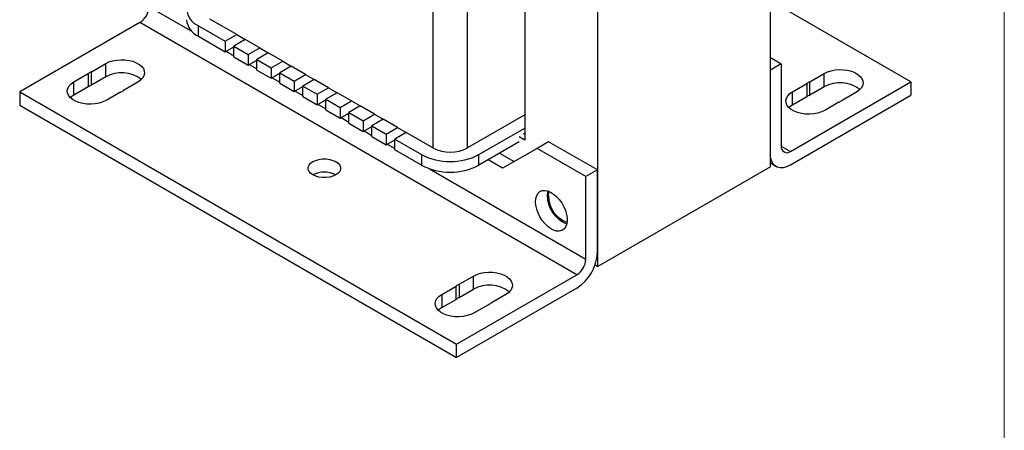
# Model space of a CAD drawing. Header units: inches. Extents: x 0 to 17, y 0 to 11.
# Tile 23 of 25: x 12.2 to 17, y 5.9 to 7.9. Entities that reach past the tile are written whole.
import ezdxf

# ---------------------------------------------------------------- set-up
doc = ezdxf.new("R2010")
doc.units = ezdxf.units.IN
doc.header["$MEASUREMENT"] = 0
doc.linetypes.add('SLD-Solid', pattern=[0])
doc.layers.add('SLD-DEFPOINTS', color=7, linetype='Continuous')

# ---------------------------------------------------------------- blocks, each defined once
blk = doc.blocks.new('Block2')
at = {"color": 7, "linetype": 'SLD-Solid', "lineweight": 18}
blk.add_line((17, 0), (17, 11), dxfattribs=at)

msp = doc.modelspace()

# ---------------------------------------------------------------- linework, layer by layer
for p, q in [((15.8672, 7.1399), (15.8672, 8.7729)), ((14.2331, 8.3479), (14.2331, 7.2319)), ((14.4001, 7.2319), (14.4001, 8.3498)), ((15.032, 6.6577), (15.032, 8.2908)), ((14.6785, 8.1333), (14.6785, 7.2701)), ((16.5465, 7.5513), (15.8672, 7.9434)), ((12.8578, 7.9157), (13.0667, 7.7951)), ((12.8136, 7.8391), (12.2314, 7.5031)), ((14.9294, 6.6177), (12.8136, 7.8391)), ((13.0972, 7.8233), (13.2267, 7.7486)), ((13.0972, 7.7723), (13.0972, 7.8233)), ((13.2824, 7.7808), (13.1529, 7.8555)), ((13.2267, 7.7486), (13.2824, 7.7808)), ((13.2824, 7.7808), (13.3241, 7.7566)), ((13.0972, 7.7723), (13.2267, 7.6976)), ((13.2267, 7.7486), (13.2267, 7.6976)), ((13.3241, 7.7566), (13.2684, 7.7245)), ((13.3937, 7.7165), (13.3241, 7.7566)), ((13.2267, 7.6976), (13.2684, 7.7217)), ((13.2312, 7.7002), (13.2684, 7.6786)), ((13.2684, 7.7245), (13.338, 7.6843)), ((13.2684, 7.6735), (13.2684, 7.7245)), ((13.338, 7.6843), (13.3937, 7.7165)), ((13.338, 7.6843), (13.338, 7.6333)), ((13.4355, 7.6924), (13.3798, 7.6602)), ((13.3937, 7.7165), (13.4355, 7.6924)), ((13.5051, 7.6522), (13.4355, 7.6924)), ((12.5785, 7.6006), (12.6479, 7.6406)), ((12.6479, 7.5763), (12.6479, 7.6406)), ((13.2684, 7.6735), (13.338, 7.6333)), ((13.338, 7.6333), (13.3798, 7.6574)), ((13.3425, 7.6359), (13.3798, 7.6144)), ((13.3798, 7.6602), (13.4494, 7.62)), ((13.3798, 7.6092), (13.3798, 7.6602)), ((13.4494, 7.62), (13.5051, 7.6522)), ((13.5051, 7.6522), (13.5468, 7.6281)), ((15.8672, 7.6703), (15.9201, 7.6397)), ((15.9201, 7.6397), (15.8672, 7.6092)), ((15.9201, 7.6397), (15.9201, 7.2407)), ((12.4942, 7.5519), (12.5636, 7.592)), ((12.5636, 7.592), (12.5636, 7.5277)), ((12.5785, 7.5363), (12.5785, 7.6006)), ((13.3798, 7.6092), (13.4494, 7.569)), ((13.4494, 7.62), (13.4494, 7.569)), ((13.4494, 7.569), (13.4912, 7.5931)), ((13.5468, 7.6281), (13.4912, 7.5959)), ((13.4912, 7.5959), (13.5608, 7.5558)), ((13.4912, 7.5449), (13.4912, 7.5959)), ((13.6164, 7.5879), (13.5468, 7.6281)), ((13.5608, 7.5558), (13.6164, 7.5879)), ((13.6164, 7.5879), (13.6582, 7.5638)), ((16.0584, 7.5523), (16.1278, 7.5924)), ((16.1278, 7.5281), (16.1278, 7.5924)), ((12.4942, 7.4876), (12.4942, 7.5519)), ((12.6479, 7.5763), (12.5785, 7.5363)), ((12.8038, 7.5506), (12.7344, 7.5106)), ((13.4539, 7.5716), (13.4912, 7.5501)), ((13.4912, 7.5449), (13.5608, 7.5047)), ((13.5608, 7.5558), (13.5608, 7.5047)), ((13.6582, 7.5638), (13.6025, 7.5317)), ((13.7278, 7.5236), (13.6582, 7.5638)), ((15.9643, 7.2152), (16.5465, 7.5513)), ((15.9741, 7.5037), (16.0435, 7.5438)), ((16.0435, 7.5438), (16.0435, 7.4795)), ((16.0584, 7.4881), (16.0584, 7.5523)), ((16.5465, 7.5513), (16.5465, 7.487)), ((12.2314, 7.5031), (14.3472, 6.2817)), ((12.2314, 7.5031), (12.2314, 7.4388)), ((12.5636, 7.5277), (12.4942, 7.4876)), ((12.7195, 7.502), (12.6501, 7.4619)), ((13.5608, 7.5047), (13.6025, 7.5288)), ((13.5652, 7.5073), (13.6025, 7.4858)), ((13.6025, 7.5317), (13.6721, 7.4915)), ((13.6025, 7.4806), (13.6025, 7.5317)), ((13.6721, 7.4915), (13.7278, 7.5236)), ((13.6721, 7.4915), (13.6721, 7.4404)), ((13.7695, 7.4995), (13.7139, 7.4674)), ((13.7278, 7.5236), (13.7695, 7.4995)), ((13.8391, 7.4593), (13.7695, 7.4995)), ((15.9643, 7.1509), (16.5465, 7.487)), ((15.9741, 7.4394), (15.9741, 7.5037)), ((16.1278, 7.5281), (16.0584, 7.4881)), ((16.2837, 7.5024), (16.2143, 7.4624)), ((13.6025, 7.4806), (13.6721, 7.4404)), ((13.6721, 7.4404), (13.7139, 7.4645)), ((13.6766, 7.443), (13.7139, 7.4215)), ((13.7139, 7.4674), (13.7835, 7.4272)), ((13.7139, 7.4163), (13.7139, 7.4674)), ((13.7835, 7.4272), (13.8391, 7.4593)), ((13.8391, 7.4593), (13.8809, 7.4352)), ((16.0435, 7.4795), (15.9741, 7.4394)), ((16.1994, 7.4538), (16.13, 7.4137)), ((12.2314, 7.4388), (14.3472, 6.2174)), ((13.7139, 7.4163), (13.7835, 7.3762)), ((13.7835, 7.4272), (13.7835, 7.3762)), ((13.7835, 7.3762), (13.8252, 7.4003)), ((13.8809, 7.4352), (13.8252, 7.4031)), ((13.8252, 7.4031), (13.8948, 7.3629)), ((13.8252, 7.3521), (13.8252, 7.4031)), ((13.9505, 7.395), (13.8809, 7.4352)), ((13.8948, 7.3629), (13.9505, 7.395)), ((13.9505, 7.395), (13.9923, 7.3709)), ((14.6785, 7.3926), (14.4001, 7.2319)), ((13.7879, 7.3787), (13.8252, 7.3572)), ((13.8252, 7.3521), (13.8948, 7.3119)), ((13.8948, 7.3629), (13.8948, 7.3119)), ((13.9923, 7.3709), (13.9366, 7.3388)), ((14.0619, 7.3308), (13.9923, 7.3709)), ((13.8948, 7.3119), (13.9366, 7.336)), ((13.8993, 7.3145), (13.9366, 7.2929)), ((13.9366, 7.2878), (13.9366, 7.3388)), ((13.9366, 7.3388), (14.0062, 7.2986)), ((14.0062, 7.2986), (14.0619, 7.3308)), ((14.0062, 7.2986), (14.0062, 7.2476)), ((14.1036, 7.3067), (14.0479, 7.2745)), ((14.0619, 7.3308), (14.1036, 7.3067)), ((14.2331, 7.2319), (14.1036, 7.3067)), ((14.4558, 7.1998), (14.6785, 7.3284)), ((14.6785, 7.3028), (14.6715, 7.2988)), ((14.6715, 7.2982), (14.6715, 7.2988)), ((13.9366, 7.2878), (14.0062, 7.2476)), ((14.0062, 7.2476), (14.0479, 7.2717)), ((14.0107, 7.2502), (14.0479, 7.2287)), ((14.0479, 7.2745), (14.1774, 7.1998)), ((14.0479, 7.2235), (14.0479, 7.2745)), ((14.6506, 7.2612), (14.4558, 7.1488)), ((14.6785, 7.2701), (14.6506, 7.2862)), ((14.7926, 7.2621), (14.7369, 7.2299)), ((15.0293, 7.1255), (14.7926, 7.2621)), ((14.1774, 7.1488), (14.0479, 7.2235)), ((14.5553, 7.2062), (14.6256, 7.1656)), ((14.7369, 7.2299), (14.5699, 7.1335)), ((14.9736, 7.0933), (14.7369, 7.2299)), ((15.9201, 7.2407), (15.9643, 7.2152)), ((14.1774, 7.1998), (14.1774, 7.1488)), ((14.4558, 7.1488), (14.4558, 7.1998)), ((14.5699, 7.1335), (14.4996, 7.1741)), ((15.8672, 7.1592), (15.8937, 7.1439)), ((14.2169, 7.1311), (14.9736, 6.6943)), ((15.0293, 7.1255), (14.9736, 7.0933)), ((15.0293, 6.7264), (15.0293, 7.1255)), ((15.8672, 7.1399), (15.032, 6.6577)), ((14.9736, 6.6943), (14.9736, 7.0933)), ((15.0177, 6.666), (15.032, 6.6577)), ((14.3472, 6.2817), (14.9294, 6.6177)), ((14.3602, 6.572), (14.4296, 6.6121)), ((14.4296, 6.5478), (14.4296, 6.6121)), ((14.2759, 6.5234), (14.3453, 6.5634)), ((14.3453, 6.4991), (14.3453, 6.5634)), ((14.9294, 6.5535), (14.3472, 6.2174)), ((14.3602, 6.572), (14.3602, 6.5077)), ((14.3602, 6.5077), (14.4296, 6.5478)), ((14.2759, 6.5234), (14.2759, 6.4591)), ((14.2759, 6.4591), (14.3453, 6.4991)), ((14.5855, 6.5221), (14.5161, 6.482)), ((14.5012, 6.4734), (14.4318, 6.4334)), ((14.3472, 6.2174), (14.3472, 6.2817))]:
    msp.add_line(p, q)
at = {"flags": 128}
for points in [[(12.6479, 7.6406), (12.6636, 7.6481), (12.6813, 7.6538), (12.7006, 7.6576), (12.7208, 7.6592), (12.7411, 7.6587), (12.7609, 7.656), (12.7795, 7.6512), (12.7963, 7.6446), (12.8107, 7.6363), (12.8222, 7.6266), (12.8304, 7.6159), (12.835, 7.6044), (12.836, 7.5927), (12.8332, 7.5811), (12.8267, 7.5699), (12.8168, 7.5597), (12.8038, 7.5506)], [(16.1278, 7.5924), (16.1434, 7.5999), (16.1612, 7.6056), (16.1805, 7.6094), (16.2006, 7.611), (16.221, 7.6104), (16.2408, 7.6078), (16.2594, 7.603), (16.2761, 7.5964), (16.2905, 7.5881), (16.302, 7.5784), (16.3102, 7.5676), (16.3149, 7.5562), (16.3158, 7.5445), (16.313, 7.5328), (16.3066, 7.5217), (16.2967, 7.5115), (16.2837, 7.5024)], [(12.6501, 7.4619), (12.6345, 7.4544), (12.6167, 7.4487), (12.5974, 7.445), (12.5773, 7.4433), (12.557, 7.4439), (12.5372, 7.4466), (12.5186, 7.4513), (12.5018, 7.458), (12.4874, 7.4663), (12.4759, 7.4759), (12.4677, 7.4867), (12.463, 7.4981), (12.4621, 7.5099), (12.4649, 7.5215), (12.4714, 7.5326), (12.4812, 7.5429), (12.4942, 7.5519)], [(12.4942, 7.4876), (12.4812, 7.4786), (12.4771, 7.4748)], [(16.13, 7.4137), (16.1143, 7.4062), (16.0966, 7.4005), (16.0773, 7.3968), (16.0571, 7.3951), (16.0368, 7.3957), (16.017, 7.3984), (15.9984, 7.4031), (15.9816, 7.4097), (15.9672, 7.418), (15.9557, 7.4277), (15.9475, 7.4385), (15.9429, 7.4499), (15.9419, 7.4616), (15.9447, 7.4733), (15.9512, 7.4844), (15.9611, 7.4947), (15.9741, 7.5037)], [(15.9741, 7.4394), (15.9611, 7.4304), (15.9569, 7.4266)], [(13.7626, 7.1656), (13.7735, 7.1576), (13.7812, 7.1485), (13.7851, 7.1385), (13.7851, 7.1284), (13.7812, 7.1184), (13.7735, 7.1093), (13.7626, 7.1013), (13.7488, 7.095), (13.7329, 7.0905), (13.7157, 7.0883), (13.6981, 7.0883), (13.6809, 7.0905), (13.665, 7.095), (13.6512, 7.1013), (13.6402, 7.1093), (13.6326, 7.1184), (13.6286, 7.1284), (13.6286, 7.1385), (13.6326, 7.1485), (13.6402, 7.1576), (13.6512, 7.1656), (13.665, 7.1719), (13.6809, 7.1763), (13.6981, 7.1786), (13.7157, 7.1786), (13.7329, 7.1763), (13.7488, 7.1719), (13.7626, 7.1656)], [(15.8672, 7.1831), (15.8704, 7.1726), (15.8778, 7.1586), (15.8878, 7.1479), (15.9001, 7.1408), (15.9144, 7.1375), (15.9301, 7.1381), (15.9469, 7.1426), (15.9643, 7.1509)], [(14.73, 6.9719), (14.7314, 6.9879), (14.7355, 7.0016), (14.7421, 7.0127), (14.7511, 7.0207), (14.7621, 7.0254), (14.7747, 7.0265), (14.7885, 7.0241), (14.8029, 7.0182), (14.8174, 7.009), (14.8316, 6.9968), (14.8448, 6.9822), (14.8567, 6.9656), (14.8667, 6.9477), (14.8746, 6.929), (14.88, 6.9102), (14.8828, 6.8922), (14.8828, 6.8753), (14.88, 6.8604), (14.8746, 6.848), (14.8667, 6.8384), (14.8567, 6.832), (14.8448, 6.8291), (14.8316, 6.8297), (14.8174, 6.834), (14.8029, 6.8415), (14.7885, 6.8523), (14.7747, 6.8657), (14.7621, 6.8814), (14.7511, 6.8987), (14.7421, 6.9171), (14.7355, 6.9359), (14.7314, 6.9544), (14.73, 6.9719)], [(14.788, 7.0242), (14.787, 7.02), (14.7857, 7.0041)], [(14.7926, 7.0001), (14.794, 7.015), (14.7956, 7.0216)], [(14.4296, 6.6121), (14.4453, 6.6196), (14.463, 6.6253), (14.4823, 6.629), (14.5025, 6.6307), (14.5228, 6.6301), (14.5426, 6.6274), (14.5612, 6.6227), (14.578, 6.616), (14.5924, 6.6077), (14.6039, 6.598), (14.6121, 6.5873), (14.6167, 6.5759), (14.6177, 6.5641), (14.6149, 6.5525), (14.6084, 6.5414), (14.5985, 6.5311), (14.5855, 6.5221)], [(14.4318, 6.4334), (14.4162, 6.4259), (14.3984, 6.4202), (14.3791, 6.4164), (14.359, 6.4148), (14.3387, 6.4153), (14.3188, 6.418), (14.3002, 6.4228), (14.2835, 6.4294), (14.2691, 6.4377), (14.2576, 6.4474), (14.2494, 6.4581), (14.2447, 6.4696), (14.2438, 6.4813), (14.2466, 6.4929), (14.253, 6.5041), (14.2629, 6.5143), (14.2759, 6.5234)], [(14.2759, 6.4591), (14.2629, 6.45), (14.2587, 6.4462)]]:
    msp.add_lwpolyline(points, dxfattribs=at)
for centre, radius, start, end in [((13.1285, 7.9037), 0.0862, 111.2683, 248.7317), ((12.7619, 7.9201), 0.0961, 302.6055, 357.3946), ((13.1372, 7.8619), 0.0981, 185.3882, 245.9319), ((12.623, 7.5062), 0.1043, 115.2775, 124.7172), ((12.7247, 7.4379), 0.1583, 52.5008, 119.0063), ((12.623, 7.442), 0.1043, 115.2775, 124.7172), ((16.1029, 7.4581), 0.1043, 115.2766, 124.718), ((16.2045, 7.3897), 0.1583, 52.5009, 119.0063), ((12.675, 7.5963), 0.1043, 295.2766, 304.718), ((16.1029, 7.3938), 0.1043, 115.2766, 124.718), ((16.1549, 7.5481), 0.1043, 295.2775, 304.7172), ((14.3166, 7.3931), 0.1815, 242.6097, 297.3903), ((15.947, 7.2363), 0.0273, 170.7858, 309.2033), ((14.3166, 7.4671), 0.3014, 242.4914, 297.5086), ((13.7069, 6.9948), 0.1202, 62.3992, 117.5954), ((14.3166, 7.416), 0.3014, 242.4914, 297.5086), ((14.9408, 7.0065), 0.1551, 180.8828, 247.2567), ((14.9314, 7.0011), 0.1388, 180.4417, 249.2918), ((14.8133, 6.7358), 0.2161, 302.4764, 357.5236), ((14.8776, 6.6987), 0.0961, 302.6055, 357.3946), ((14.4047, 6.4777), 0.1043, 115.2766, 124.718), ((14.5063, 6.4094), 0.1583, 52.5008, 119.0063), ((14.4047, 6.4134), 0.1043, 115.2766, 124.718), ((14.4567, 6.5678), 0.1043, 295.2775, 304.7172)]:
    msp.add_arc(centre, radius, start, end)

# ---------------------------------------------------------------- block references
at = {"layer": 'SLD-DEFPOINTS'}
msp.add_blockref('Block2', (0, 0), dxfattribs=at)

doc.saveas('drawing.dxf')
